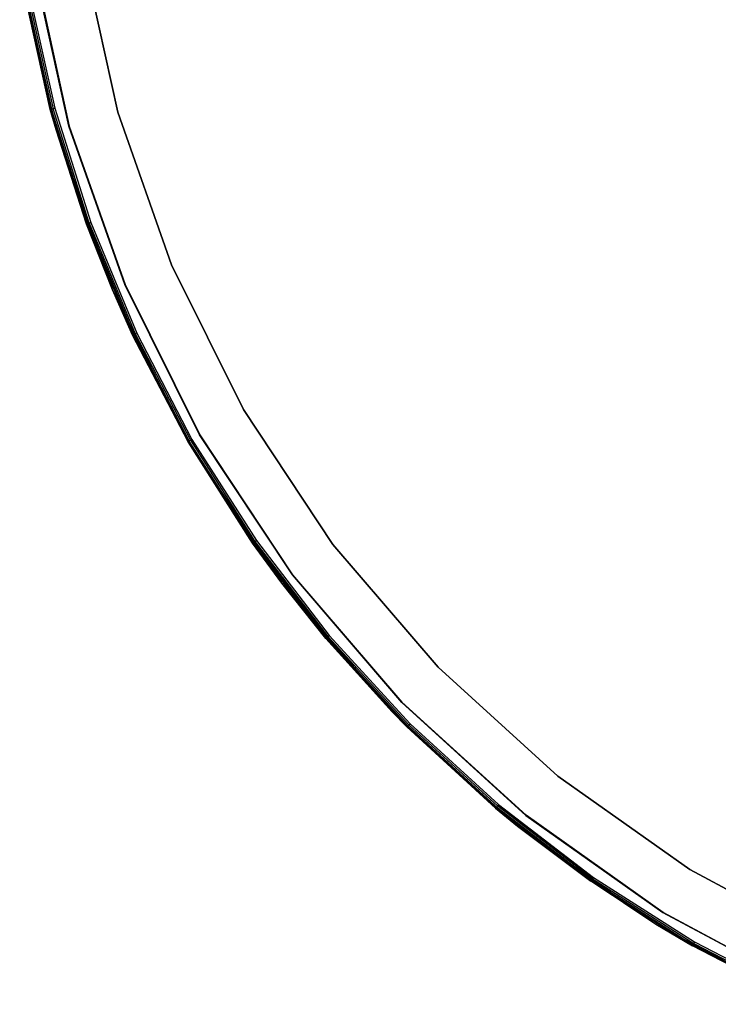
# Model space of a CAD drawing. Extents: x -12.6 to 17.4, y -15 to 15.
# Tile 1 of 27: x -12.4 to -4.8, y -13.6 to -2.9. Entities that reach past the tile are written whole.
import ezdxf

# ---------------------------------------------------------------- set-up
doc = ezdxf.new("R2010")
doc.units = 0
doc.header["$LTSCALE"] = 2.54
doc.layers.get('0').update_dxf_attribs({"color": 13, "linetype": 'CONTINUOUS'})

# ---------------------------------------------------------------- blocks, each defined once
blk = doc.blocks.new('Z_O_ENIE_LID_ROUND_LED_50W')
at = {"color": 0}
for p, q in [((1.395, -3.913, 4.59), (1.018, -2.194, 4.59)), ((1.018, -2.194, 3.29), (1.395, -3.913, 3.29)), ((1.395, -3.913, 4.59), (1.018, -2.194, 4.59)), ((1.018, -2.194, 3.29), (1.395, -3.913, 3.29)), ((0.328, -2.301, 0.447), (0.723, -4.105, 0.447)), ((0.328, -2.301, 0.447), (0.723, -4.105, 0.447)), ((0.476, -2.278, 2.347), (0.867, -4.064, 2.347)), ((0.867, -4.064, 0.447), (0.476, -2.278, 0.447)), ((0.867, -4.064, 2.547), (0.476, -2.278, 2.547)), ((0.476, -2.278, 4.847), (0.867, -4.064, 4.847)), ((0.476, -2.278, 4.847), (0.867, -4.064, 4.847)), ((0.867, -4.064, 0.447), (0.476, -2.278, 0.447)), ((0.867, -4.064, 2.547), (0.476, -2.278, 2.547)), ((0.476, -2.278, 2.347), (0.867, -4.064, 2.347)), ((0.723, -4.105, 0.447), (0.378, -2.605, 4.797)), ((0.723, -4.105, 0.447), (0.378, -2.605, 4.797)), ((0.661, -3.882, 4.797), (0.378, -2.605, 4.797)), ((0.661, -3.882, 4.797), (0.378, -2.605, 4.797)), ((0.382, -2.604, 4.816), (0.665, -3.881, 4.816)), ((0.382, -2.604, 4.816), (0.665, -3.881, 4.816)), ((0.392, -2.602, 4.833), (0.675, -3.878, 4.833)), ((0.392, -2.602, 4.833), (0.675, -3.878, 4.833)), ((0.408, -2.599, 4.844), (0.691, -3.874, 4.844)), ((0.408, -2.599, 4.844), (0.691, -3.874, 4.844)), ((0.427, -2.596, 4.847), (0.709, -3.869, 4.847)), ((0.427, -2.596, 4.847), (0.709, -3.869, 4.847)), ((0.665, -3.881, 4.816), (0.661, -3.882, 4.797)), ((0.665, -3.881, 4.816), (0.661, -3.882, 4.797)), ((0.723, -4.105, 0.447), (0.661, -3.882, 4.797)), ((0.723, -4.105, 4.797), (0.661, -3.882, 4.797)), ((0.723, -4.105, 0.447), (0.661, -3.882, 4.797)), ((0.723, -4.105, 4.797), (0.661, -3.882, 4.797)), ((0.675, -3.878, 4.833), (0.665, -3.881, 4.816)), ((0.675, -3.878, 4.833), (0.665, -3.881, 4.816)), ((0.723, -4.105, 4.797), (0.665, -3.881, 4.816)), ((0.723, -4.105, 4.797), (0.665, -3.881, 4.816)), ((1.058, -5.129, 4.816), (0.665, -3.881, 4.816)), ((1.058, -5.129, 4.816), (0.665, -3.881, 4.816)), ((0.691, -3.874, 4.844), (0.675, -3.878, 4.833)), ((0.691, -3.874, 4.844), (0.675, -3.878, 4.833)), ((1.068, -5.125, 4.833), (0.675, -3.878, 4.833)), ((1.068, -5.125, 4.833), (0.675, -3.878, 4.833)), ((0.709, -3.869, 4.847), (0.691, -3.874, 4.844)), ((0.709, -3.869, 4.847), (0.691, -3.874, 4.844)), ((1.084, -5.12, 4.844), (0.691, -3.874, 4.844)), ((1.084, -5.12, 4.844), (0.691, -3.874, 4.844)), ((0.709, -3.869, 4.847), (1.102, -5.113, 4.847)), ((0.709, -3.869, 4.847), (1.102, -5.113, 4.847)), ((1.98, -5.574, 4.59), (1.395, -3.913, 4.59)), ((1.395, -3.913, 4.59), (1.395, -3.913, 3.29)), ((1.395, -3.913, 3.29), (1.98, -5.574, 3.29)), ((1.395, -3.913, 4.59), (1.395, -3.913, 3.29)), ((1.98, -5.574, 4.59), (1.395, -3.913, 4.59)), ((1.395, -3.913, 3.29), (1.98, -5.574, 3.29)), ((0.867, -4.064, 2.347), (0.867, -4.064, 0.447)), ((0.867, -4.064, 2.347), (0.867, -4.064, 0.447)), ((0.867, -4.064, 2.347), (1.475, -5.788, 2.347)), ((1.475, -5.788, 0.447), (0.867, -4.064, 0.447)), ((1.475, -5.788, 2.547), (0.867, -4.064, 2.547)), ((0.867, -4.064, 2.547), (0.867, -4.064, 4.847)), ((0.867, -4.064, 4.847), (1.475, -5.788, 4.847)), ((0.867, -4.064, 2.547), (0.867, -4.064, 4.847)), ((0.867, -4.064, 4.847), (1.475, -5.788, 4.847)), ((1.475, -5.788, 0.447), (0.867, -4.064, 0.447)), ((1.475, -5.788, 2.547), (0.867, -4.064, 2.547)), ((0.867, -4.064, 2.347), (1.475, -5.788, 2.347)), ((1.055, -5.13, 4.797), (0.723, -4.105, 0.447)), ((0.723, -4.105, 0.447), (1.336, -5.847, 0.447)), ((1.055, -5.13, 4.797), (0.723, -4.105, 0.447)), ((1.055, -5.13, 4.797), (0.723, -4.105, 4.797)), ((0.723, -4.105, 4.797), (0.723, -4.105, 0.447)), ((0.723, -4.105, 4.797), (0.723, -4.105, 0.447)), ((0.723, -4.105, 0.447), (1.336, -5.847, 0.447)), ((1.055, -5.13, 4.797), (0.723, -4.105, 4.797)), ((1.058, -5.129, 4.816), (0.723, -4.105, 4.797)), ((1.058, -5.129, 4.816), (0.723, -4.105, 4.797)), ((1.055, -5.13, 4.797), (1.058, -5.129, 4.816)), ((1.055, -5.13, 4.797), (1.058, -5.129, 4.816)), ((1.336, -5.847, 0.447), (1.055, -5.13, 4.797)), ((1.336, -5.847, 4.797), (1.055, -5.13, 4.797)), ((1.336, -5.847, 0.447), (1.055, -5.13, 4.797)), ((1.336, -5.847, 4.797), (1.055, -5.13, 4.797)), ((1.068, -5.125, 4.833), (1.058, -5.129, 4.816)), ((1.068, -5.125, 4.833), (1.058, -5.129, 4.816)), ((1.058, -5.129, 4.816), (1.559, -6.338, 4.816)), ((1.058, -5.129, 4.816), (1.559, -6.338, 4.816)), ((1.058, -5.129, 4.816), (1.336, -5.847, 4.797)), ((1.058, -5.129, 4.816), (1.336, -5.847, 4.797)), ((1.084, -5.12, 4.844), (1.068, -5.125, 4.833)), ((1.084, -5.12, 4.844), (1.068, -5.125, 4.833)), ((1.068, -5.125, 4.833), (1.569, -6.333, 4.833)), ((1.068, -5.125, 4.833), (1.569, -6.333, 4.833)), ((1.102, -5.113, 4.847), (1.084, -5.12, 4.844)), ((1.102, -5.113, 4.847), (1.084, -5.12, 4.844)), ((1.084, -5.12, 4.844), (1.583, -6.326, 4.844)), ((1.084, -5.12, 4.844), (1.583, -6.326, 4.844)), ((1.102, -5.113, 4.847), (1.601, -6.318, 4.847)), ((1.102, -5.113, 4.847), (1.601, -6.318, 4.847)), ((2.765, -7.15, 4.59), (1.98, -5.574, 4.59)), ((1.98, -5.574, 4.59), (1.98, -5.574, 3.29)), ((1.98, -5.574, 3.29), (2.765, -7.15, 3.29)), ((1.98, -5.574, 4.59), (1.98, -5.574, 3.29)), ((2.765, -7.15, 4.59), (1.98, -5.574, 4.59)), ((1.98, -5.574, 3.29), (2.765, -7.15, 3.29)), ((1.475, -5.788, 2.347), (1.475, -5.788, 0.447)), ((1.475, -5.788, 2.347), (1.475, -5.788, 0.447)), ((1.475, -5.788, 2.347), (2.29, -7.425, 2.347)), ((2.29, -7.425, 0.447), (1.475, -5.788, 0.447)), ((2.29, -7.425, 2.547), (1.475, -5.788, 2.547)), ((1.475, -5.788, 2.547), (1.475, -5.788, 4.847)), ((1.475, -5.788, 4.847), (2.29, -7.425, 4.847)), ((1.475, -5.788, 2.547), (1.475, -5.788, 4.847)), ((1.475, -5.788, 4.847), (2.29, -7.425, 4.847)), ((2.29, -7.425, 0.447), (1.475, -5.788, 0.447)), ((2.29, -7.425, 2.547), (1.475, -5.788, 2.547)), ((1.475, -5.788, 2.347), (2.29, -7.425, 2.347)), ((1.555, -6.339, 4.797), (1.336, -5.847, 0.447)), ((1.336, -5.847, 0.447), (2.16, -7.5, 0.447)), ((1.555, -6.339, 4.797), (1.336, -5.847, 0.447)), ((1.555, -6.339, 4.797), (1.336, -5.847, 4.797)), ((1.336, -5.847, 4.797), (1.336, -5.847, 0.447)), ((1.336, -5.847, 4.797), (1.336, -5.847, 0.447)), ((1.336, -5.847, 0.447), (2.16, -7.5, 0.447)), ((1.555, -6.339, 4.797), (1.336, -5.847, 4.797)), ((1.559, -6.338, 4.816), (1.336, -5.847, 4.797)), ((1.559, -6.338, 4.816), (1.336, -5.847, 4.797)), ((1.601, -6.318, 4.847), (1.583, -6.326, 4.844)), ((1.601, -6.318, 4.847), (1.583, -6.326, 4.844)), ((1.601, -6.318, 4.847), (2.203, -7.475, 4.847)), ((1.601, -6.318, 4.847), (2.203, -7.475, 4.847)), ((1.555, -6.339, 4.797), (1.559, -6.338, 4.816)), ((1.555, -6.339, 4.797), (1.559, -6.338, 4.816)), ((2.16, -7.5, 0.447), (1.555, -6.339, 4.797)), ((2.16, -7.5, 4.797), (1.555, -6.339, 4.797)), ((2.16, -7.5, 0.447), (1.555, -6.339, 4.797)), ((2.16, -7.5, 4.797), (1.555, -6.339, 4.797)), ((1.569, -6.333, 4.833), (1.559, -6.338, 4.816)), ((1.569, -6.333, 4.833), (1.559, -6.338, 4.816)), ((1.559, -6.338, 4.816), (2.163, -7.498, 4.816)), ((1.559, -6.338, 4.816), (2.163, -7.498, 4.816)), ((1.583, -6.326, 4.844), (1.569, -6.333, 4.833)), ((1.583, -6.326, 4.844), (1.569, -6.333, 4.833)), ((1.569, -6.333, 4.833), (2.172, -7.493, 4.833)), ((1.569, -6.333, 4.833), (2.172, -7.493, 4.833)), ((1.583, -6.326, 4.844), (2.186, -7.485, 4.844)), ((1.583, -6.326, 4.844), (2.186, -7.485, 4.844)), ((3.738, -8.618, 4.59), (2.765, -7.15, 4.59)), ((2.765, -7.15, 4.59), (2.765, -7.15, 3.29)), ((2.765, -7.15, 3.29), (3.738, -8.618, 3.29)), ((2.765, -7.15, 4.59), (2.765, -7.15, 3.29)), ((3.738, -8.618, 4.59), (2.765, -7.15, 4.59)), ((2.765, -7.15, 3.29), (3.738, -8.618, 3.29)), ((2.16, -7.5, 4.797), (2.163, -7.498, 4.816)), ((2.16, -7.5, 4.797), (2.163, -7.498, 4.816)), ((2.863, -8.604, 4.797), (2.16, -7.5, 0.447)), ((2.16, -7.5, 0.447), (3.18, -9.04, 0.447)), ((2.863, -8.604, 4.797), (2.16, -7.5, 0.447)), ((2.863, -8.604, 4.797), (2.16, -7.5, 4.797)), ((2.16, -7.5, 4.797), (2.16, -7.5, 0.447)), ((2.16, -7.5, 4.797), (2.16, -7.5, 0.447)), ((2.16, -7.5, 0.447), (3.18, -9.04, 0.447)), ((2.863, -8.604, 4.797), (2.16, -7.5, 4.797)), ((2.172, -7.493, 4.833), (2.163, -7.498, 4.816)), ((2.172, -7.493, 4.833), (2.163, -7.498, 4.816)), ((2.163, -7.498, 4.816), (2.866, -8.601, 4.816)), ((2.163, -7.498, 4.816), (2.866, -8.601, 4.816)), ((2.186, -7.485, 4.844), (2.172, -7.493, 4.833)), ((2.186, -7.485, 4.844), (2.172, -7.493, 4.833)), ((2.875, -8.595, 4.833), (2.172, -7.493, 4.833)), ((2.875, -8.595, 4.833), (2.172, -7.493, 4.833)), ((2.186, -7.485, 4.844), (2.203, -7.475, 4.847)), ((2.186, -7.485, 4.844), (2.203, -7.475, 4.847)), ((2.186, -7.485, 4.844), (2.888, -8.586, 4.844)), ((2.186, -7.485, 4.844), (2.888, -8.586, 4.844)), ((2.203, -7.475, 4.847), (2.904, -8.575, 4.847)), ((2.203, -7.475, 4.847), (2.904, -8.575, 4.847)), ((2.29, -7.425, 2.347), (2.29, -7.425, 0.447)), ((2.29, -7.425, 2.347), (2.29, -7.425, 0.447)), ((2.29, -7.425, 2.347), (3.299, -8.949, 2.347)), ((3.299, -8.949, 0.447), (2.29, -7.425, 0.447)), ((3.299, -8.949, 2.547), (2.29, -7.425, 2.547)), ((2.29, -7.425, 2.547), (2.29, -7.425, 4.847)), ((2.29, -7.425, 4.847), (3.299, -8.949, 4.847)), ((2.29, -7.425, 2.547), (2.29, -7.425, 4.847)), ((2.29, -7.425, 4.847), (3.299, -8.949, 4.847)), ((3.299, -8.949, 0.447), (2.29, -7.425, 0.447)), ((3.299, -8.949, 2.547), (2.29, -7.425, 2.547)), ((2.29, -7.425, 2.347), (3.299, -8.949, 2.347)), ((2.888, -8.586, 4.844), (2.904, -8.575, 4.847)), ((2.888, -8.586, 4.844), (2.904, -8.575, 4.847)), ((2.904, -8.575, 4.847), (3.698, -9.61, 4.847)), ((2.904, -8.575, 4.847), (3.698, -9.61, 4.847)), ((2.863, -8.604, 4.797), (2.866, -8.601, 4.816)), ((2.863, -8.604, 4.797), (2.866, -8.601, 4.816)), ((3.18, -9.04, 0.447), (2.863, -8.604, 4.797)), ((3.18, -9.04, 4.797), (2.863, -8.604, 4.797)), ((3.18, -9.04, 0.447), (2.863, -8.604, 4.797)), ((3.18, -9.04, 4.797), (2.863, -8.604, 4.797)), ((2.875, -8.595, 4.833), (2.866, -8.601, 4.816)), ((2.875, -8.595, 4.833), (2.866, -8.601, 4.816)), ((2.866, -8.601, 4.816), (3.662, -9.639, 4.816)), ((3.18, -9.04, 4.797), (2.866, -8.601, 4.816)), ((3.18, -9.04, 4.797), (2.866, -8.601, 4.816)), ((2.866, -8.601, 4.816), (3.662, -9.639, 4.816)), ((2.875, -8.595, 4.833), (2.888, -8.586, 4.844)), ((2.875, -8.595, 4.833), (2.888, -8.586, 4.844)), ((2.875, -8.595, 4.833), (3.671, -9.632, 4.833)), ((2.875, -8.595, 4.833), (3.671, -9.632, 4.833)), ((2.888, -8.586, 4.844), (3.683, -9.622, 4.844)), ((2.888, -8.586, 4.844), (3.683, -9.622, 4.844)), ((4.883, -9.955, 4.59), (3.738, -8.618, 4.59)), ((3.738, -8.618, 4.59), (3.738, -8.618, 3.29)), ((3.738, -8.618, 3.29), (4.883, -9.955, 3.29)), ((3.738, -8.618, 4.59), (3.738, -8.618, 3.29)), ((4.883, -9.955, 4.59), (3.738, -8.618, 4.59)), ((3.738, -8.618, 3.29), (4.883, -9.955, 3.29)), ((3.299, -8.949, 2.347), (3.299, -8.949, 0.447)), ((3.299, -8.949, 2.347), (3.299, -8.949, 0.447)), ((3.299, -8.949, 2.347), (4.489, -10.338, 2.347)), ((4.489, -10.338, 0.447), (3.299, -8.949, 0.447)), ((4.489, -10.338, 2.547), (3.299, -8.949, 2.547)), ((3.299, -8.949, 2.547), (3.299, -8.949, 4.847)), ((3.299, -8.949, 4.847), (4.489, -10.338, 4.847)), ((3.299, -8.949, 2.547), (3.299, -8.949, 4.847)), ((3.299, -8.949, 4.847), (4.489, -10.338, 4.847)), ((4.489, -10.338, 0.447), (3.299, -8.949, 0.447)), ((4.489, -10.338, 2.547), (3.299, -8.949, 2.547)), ((3.299, -8.949, 2.347), (4.489, -10.338, 2.347)), ((3.659, -9.642, 4.797), (3.18, -9.04, 0.447)), ((3.18, -9.04, 0.447), (4.381, -10.442, 0.447)), ((3.659, -9.642, 4.797), (3.18, -9.04, 0.447)), ((3.659, -9.642, 4.797), (3.18, -9.04, 4.797)), ((3.18, -9.04, 4.797), (3.18, -9.04, 0.447)), ((3.18, -9.04, 4.797), (3.18, -9.04, 0.447)), ((3.18, -9.04, 0.447), (4.381, -10.442, 0.447)), ((3.18, -9.04, 4.797), (3.662, -9.639, 4.816)), ((3.18, -9.04, 4.797), (3.662, -9.639, 4.816)), ((3.659, -9.642, 4.797), (3.18, -9.04, 4.797)), ((3.659, -9.642, 4.797), (3.662, -9.639, 4.816)), ((3.659, -9.642, 4.797), (3.662, -9.639, 4.816)), ((4.381, -10.442, 0.447), (3.659, -9.642, 4.797)), ((4.381, -10.442, 4.797), (3.659, -9.642, 4.797)), ((4.381, -10.442, 0.447), (3.659, -9.642, 4.797)), ((4.381, -10.442, 4.797), (3.659, -9.642, 4.797)), ((3.662, -9.639, 4.816), (3.671, -9.632, 4.833)), ((3.662, -9.639, 4.816), (3.671, -9.632, 4.833)), ((3.662, -9.639, 4.816), (4.546, -10.604, 4.816)), ((3.662, -9.639, 4.816), (4.546, -10.604, 4.816)), ((3.662, -9.639, 4.816), (4.381, -10.442, 4.797)), ((3.662, -9.639, 4.816), (4.381, -10.442, 4.797)), ((3.671, -9.632, 4.833), (3.683, -9.622, 4.844)), ((3.671, -9.632, 4.833), (3.683, -9.622, 4.844)), ((3.671, -9.632, 4.833), (4.554, -10.596, 4.833)), ((3.671, -9.632, 4.833), (4.554, -10.596, 4.833)), ((3.683, -9.622, 4.844), (3.698, -9.61, 4.847)), ((3.683, -9.622, 4.844), (3.698, -9.61, 4.847)), ((3.683, -9.622, 4.844), (4.565, -10.585, 4.844)), ((3.683, -9.622, 4.844), (4.565, -10.585, 4.844)), ((3.698, -9.61, 4.847), (4.579, -10.571, 4.847)), ((3.698, -9.61, 4.847), (4.579, -10.571, 4.847)), ((6.184, -11.141, 4.59), (4.883, -9.955, 4.59)), ((4.883, -9.955, 4.59), (4.883, -9.955, 3.29)), ((4.883, -9.955, 3.29), (6.184, -11.141, 3.29)), ((4.883, -9.955, 4.59), (4.883, -9.955, 3.29)), ((6.184, -11.141, 4.59), (4.883, -9.955, 4.59)), ((4.883, -9.955, 3.29), (6.184, -11.141, 3.29)), ((4.489, -10.338, 2.347), (4.489, -10.338, 0.447)), ((4.489, -10.338, 2.347), (4.489, -10.338, 0.447)), ((4.489, -10.338, 2.347), (5.84, -11.569, 2.347)), ((5.84, -11.569, 0.447), (4.489, -10.338, 0.447)), ((5.84, -11.569, 2.547), (4.489, -10.338, 2.547)), ((4.489, -10.338, 2.547), (4.489, -10.338, 4.847)), ((4.489, -10.338, 4.847), (5.84, -11.569, 4.847)), ((4.489, -10.338, 2.547), (4.489, -10.338, 4.847)), ((4.489, -10.338, 4.847), (5.84, -11.569, 4.847)), ((5.84, -11.569, 0.447), (4.489, -10.338, 0.447)), ((5.84, -11.569, 2.547), (4.489, -10.338, 2.547)), ((4.489, -10.338, 2.347), (5.84, -11.569, 2.347)), ((4.543, -10.607, 4.797), (4.381, -10.442, 0.447)), ((4.381, -10.442, 0.447), (5.746, -11.686, 0.447)), ((4.543, -10.607, 4.797), (4.381, -10.442, 0.447)), ((4.543, -10.607, 4.797), (4.381, -10.442, 4.797)), ((4.381, -10.442, 4.797), (4.381, -10.442, 0.447)), ((4.381, -10.442, 4.797), (4.381, -10.442, 0.447)), ((4.381, -10.442, 0.447), (5.746, -11.686, 0.447)), ((4.381, -10.442, 4.797), (4.546, -10.604, 4.816)), ((4.381, -10.442, 4.797), (4.546, -10.604, 4.816)), ((4.543, -10.607, 4.797), (4.381, -10.442, 4.797)), ((4.546, -10.604, 4.816), (4.543, -10.607, 4.797)), ((4.546, -10.604, 4.816), (4.543, -10.607, 4.797)), ((5.508, -11.491, 4.797), (4.543, -10.607, 4.797)), ((4.543, -10.607, 4.797), (5.746, -11.686, 0.447)), ((4.543, -10.607, 4.797), (5.746, -11.686, 0.447)), ((5.508, -11.491, 4.797), (4.543, -10.607, 4.797)), ((4.546, -10.604, 4.816), (4.554, -10.596, 4.833)), ((4.546, -10.604, 4.816), (4.554, -10.596, 4.833)), ((4.546, -10.604, 4.816), (5.511, -11.488, 4.816)), ((4.546, -10.604, 4.816), (5.511, -11.488, 4.816)), ((4.554, -10.596, 4.833), (4.565, -10.585, 4.844)), ((4.554, -10.596, 4.833), (4.565, -10.585, 4.844)), ((4.554, -10.596, 4.833), (5.518, -11.479, 4.833)), ((4.554, -10.596, 4.833), (5.518, -11.479, 4.833)), ((4.565, -10.585, 4.844), (4.579, -10.571, 4.847)), ((4.565, -10.585, 4.844), (4.579, -10.571, 4.847)), ((4.565, -10.585, 4.844), (5.528, -11.467, 4.844)), ((4.565, -10.585, 4.844), (5.528, -11.467, 4.844)), ((4.579, -10.571, 4.847), (5.54, -11.452, 4.847)), ((4.579, -10.571, 4.847), (5.54, -11.452, 4.847)), ((7.621, -12.158, 4.59), (6.184, -11.141, 4.59)), ((6.184, -11.141, 4.59), (6.184, -11.141, 3.29)), ((6.184, -11.141, 3.29), (7.621, -12.158, 3.29)), ((6.184, -11.141, 4.59), (6.184, -11.141, 3.29)), ((7.621, -12.158, 4.59), (6.184, -11.141, 4.59)), ((6.184, -11.141, 3.29), (7.621, -12.158, 3.29)), ((5.528, -11.467, 4.844), (5.518, -11.479, 4.833)), ((5.528, -11.467, 4.844), (5.518, -11.479, 4.833)), ((5.54, -11.452, 4.847), (5.528, -11.467, 4.844)), ((5.54, -11.452, 4.847), (5.528, -11.467, 4.844)), ((6.564, -12.262, 4.844), (5.528, -11.467, 4.844)), ((6.564, -12.262, 4.844), (5.528, -11.467, 4.844)), ((5.54, -11.452, 4.847), (6.575, -12.246, 4.847)), ((5.54, -11.452, 4.847), (6.575, -12.246, 4.847)), ((5.511, -11.488, 4.816), (5.508, -11.491, 4.797)), ((5.511, -11.488, 4.816), (5.508, -11.491, 4.797)), ((5.746, -11.686, 4.797), (5.508, -11.491, 4.797)), ((5.508, -11.491, 4.797), (5.746, -11.686, 0.447)), ((5.508, -11.491, 4.797), (5.746, -11.686, 0.447)), ((5.746, -11.686, 4.797), (5.508, -11.491, 4.797)), ((5.518, -11.479, 4.833), (5.511, -11.488, 4.816)), ((5.518, -11.479, 4.833), (5.511, -11.488, 4.816)), ((5.746, -11.686, 4.797), (5.511, -11.488, 4.816)), ((5.746, -11.686, 4.797), (5.511, -11.488, 4.816)), ((6.549, -12.284, 4.816), (5.511, -11.488, 4.816)), ((6.549, -12.284, 4.816), (5.511, -11.488, 4.816)), ((6.555, -12.275, 4.833), (5.518, -11.479, 4.833)), ((6.555, -12.275, 4.833), (5.518, -11.479, 4.833)), ((5.84, -11.569, 2.347), (5.84, -11.569, 0.447)), ((5.84, -11.569, 2.347), (5.84, -11.569, 0.447)), ((5.84, -11.569, 2.347), (7.332, -12.626, 2.347)), ((7.332, -12.626, 0.447), (5.84, -11.569, 0.447)), ((7.332, -12.626, 2.547), (5.84, -11.569, 2.547)), ((5.84, -11.569, 2.547), (5.84, -11.569, 4.847)), ((5.84, -11.569, 4.847), (7.332, -12.626, 4.847)), ((5.84, -11.569, 2.547), (5.84, -11.569, 4.847)), ((5.84, -11.569, 4.847), (7.332, -12.626, 4.847)), ((7.332, -12.626, 0.447), (5.84, -11.569, 0.447)), ((7.332, -12.626, 2.547), (5.84, -11.569, 2.547)), ((5.84, -11.569, 2.347), (7.332, -12.626, 2.347)), ((5.746, -11.686, 0.447), (5.746, -11.686, 4.797)), ((5.746, -11.686, 0.447), (5.746, -11.686, 4.797)), ((5.746, -11.686, 0.447), (6.546, -12.287, 4.797)), ((6.546, -12.287, 4.797), (5.746, -11.686, 4.797)), ((5.746, -11.686, 0.447), (6.546, -12.287, 4.797)), ((5.746, -11.686, 0.447), (7.254, -12.753, 0.447)), ((5.746, -11.686, 0.447), (7.254, -12.753, 0.447)), ((6.546, -12.287, 4.797), (5.746, -11.686, 4.797)), ((6.549, -12.284, 4.816), (5.746, -11.686, 4.797)), ((6.549, -12.284, 4.816), (5.746, -11.686, 4.797)), ((9.172, -12.991, 4.59), (7.621, -12.158, 4.59)), ((7.621, -12.158, 4.59), (7.621, -12.158, 3.29)), ((7.621, -12.158, 3.29), (9.172, -12.991, 3.29)), ((7.621, -12.158, 4.59), (7.621, -12.158, 3.29)), ((9.172, -12.991, 4.59), (7.621, -12.158, 4.59)), ((7.621, -12.158, 3.29), (9.172, -12.991, 3.29)), ((6.546, -12.287, 4.797), (6.549, -12.284, 4.816)), ((6.546, -12.287, 4.797), (6.549, -12.284, 4.816)), ((7.254, -12.753, 0.447), (6.546, -12.287, 4.797)), ((7.254, -12.753, 0.447), (6.546, -12.287, 4.797)), ((7.254, -12.753, 4.797), (6.546, -12.287, 4.797)), ((7.254, -12.753, 4.797), (6.546, -12.287, 4.797)), ((6.555, -12.275, 4.833), (6.549, -12.284, 4.816)), ((6.555, -12.275, 4.833), (6.549, -12.284, 4.816)), ((6.549, -12.284, 4.816), (7.652, -12.987, 4.816)), ((6.549, -12.284, 4.816), (7.652, -12.987, 4.816)), ((6.549, -12.284, 4.816), (7.254, -12.753, 4.797)), ((6.549, -12.284, 4.816), (7.254, -12.753, 4.797)), ((6.564, -12.262, 4.844), (6.555, -12.275, 4.833)), ((6.564, -12.262, 4.844), (6.555, -12.275, 4.833)), ((6.555, -12.275, 4.833), (7.657, -12.978, 4.833)), ((6.555, -12.275, 4.833), (7.657, -12.978, 4.833)), ((6.575, -12.246, 4.847), (6.564, -12.262, 4.844)), ((6.575, -12.246, 4.847), (6.564, -12.262, 4.844)), ((6.564, -12.262, 4.844), (7.665, -12.964, 4.844)), ((6.564, -12.262, 4.844), (7.665, -12.964, 4.844)), ((6.575, -12.246, 4.847), (7.675, -12.947, 4.847)), ((6.575, -12.246, 4.847), (7.675, -12.947, 4.847)), ((7.332, -12.626, 2.347), (7.332, -12.626, 0.447)), ((7.332, -12.626, 2.347), (7.332, -12.626, 0.447)), ((7.332, -12.626, 2.347), (8.943, -13.491, 2.347)), ((8.943, -13.491, 0.447), (7.332, -12.626, 0.447)), ((8.943, -13.491, 2.547), (7.332, -12.626, 2.547)), ((7.332, -12.626, 2.547), (7.332, -12.626, 4.847)), ((7.332, -12.626, 4.847), (8.943, -13.491, 4.847)), ((7.332, -12.626, 2.547), (7.332, -12.626, 4.847)), ((7.332, -12.626, 4.847), (8.943, -13.491, 4.847)), ((8.943, -13.491, 0.447), (7.332, -12.626, 0.447)), ((8.943, -13.491, 2.547), (7.332, -12.626, 2.547)), ((7.332, -12.626, 2.347), (8.943, -13.491, 2.347)), ((7.254, -12.753, 0.447), (7.254, -12.753, 4.797)), ((7.254, -12.753, 0.447), (7.254, -12.753, 4.797)), ((7.254, -12.753, 0.447), (7.65, -12.99, 4.797)), ((7.65, -12.99, 4.797), (7.254, -12.753, 4.797)), ((7.254, -12.753, 0.447), (7.65, -12.99, 4.797)), ((7.254, -12.753, 0.447), (8.881, -13.627, 0.447)), ((7.254, -12.753, 0.447), (8.881, -13.627, 0.447)), ((7.65, -12.99, 4.797), (7.254, -12.753, 4.797)), ((7.652, -12.987, 4.816), (7.254, -12.753, 4.797)), ((7.652, -12.987, 4.816), (7.254, -12.753, 4.797)), ((7.665, -12.964, 4.844), (7.657, -12.978, 4.833)), ((7.665, -12.964, 4.844), (7.657, -12.978, 4.833)), ((7.675, -12.947, 4.847), (7.665, -12.964, 4.844)), ((7.675, -12.947, 4.847), (7.665, -12.964, 4.844)), ((7.665, -12.964, 4.844), (8.824, -13.567, 4.844)), ((7.665, -12.964, 4.844), (8.824, -13.567, 4.844)), ((7.675, -12.947, 4.847), (8.832, -13.549, 4.847)), ((7.675, -12.947, 4.847), (8.832, -13.549, 4.847)), ((7.65, -12.99, 4.797), (7.652, -12.987, 4.816)), ((7.65, -12.99, 4.797), (7.652, -12.987, 4.816)), ((8.881, -13.627, 0.447), (7.65, -12.99, 4.797)), ((8.881, -13.627, 0.447), (7.65, -12.99, 4.797)), ((8.811, -13.595, 4.797), (7.65, -12.99, 4.797)), ((8.811, -13.595, 4.797), (7.65, -12.99, 4.797)), ((7.657, -12.978, 4.833), (7.652, -12.987, 4.816)), ((7.657, -12.978, 4.833), (7.652, -12.987, 4.816)), ((7.652, -12.987, 4.816), (8.812, -13.591, 4.816)), ((7.652, -12.987, 4.816), (8.812, -13.591, 4.816)), ((7.657, -12.978, 4.833), (8.817, -13.581, 4.833)), ((7.657, -12.978, 4.833), (8.817, -13.581, 4.833))]:
    blk.add_line(p, q, dxfattribs=at)

msp = doc.modelspace()

# ---------------------------------------------------------------- linework, layer by layer
at = {"color": 0}
for p, q in [((-11.837, -4.065, 4.826), (-12.228, -2.279, 4.826)), ((-12.228, -2.279, 3.326), (-11.837, -4.065, 3.326)), ((-11.837, -4.065, 4.826), (-12.228, -2.279, 4.826)), ((-12.228, -2.279, 3.326), (-11.837, -4.065, 3.326)), ((-11.229, -5.79, 4.826), (-11.837, -4.065, 4.826)), ((-11.837, -4.065, 3.326), (-11.229, -5.79, 3.326)), ((-11.837, -4.065, 4.826), (-11.837, -4.065, 3.326)), ((-11.229, -5.79, 4.826), (-11.837, -4.065, 4.826)), ((-11.837, -4.065, 4.826), (-11.837, -4.065, 3.326)), ((-11.837, -4.065, 3.326), (-11.229, -5.79, 3.326)), ((-10.414, -7.426, 4.826), (-11.229, -5.79, 4.826)), ((-11.229, -5.79, 3.326), (-10.414, -7.426, 3.326)), ((-11.229, -5.79, 4.826), (-11.229, -5.79, 3.326)), ((-10.414, -7.426, 4.826), (-11.229, -5.79, 4.826)), ((-11.229, -5.79, 4.826), (-11.229, -5.79, 3.326)), ((-11.229, -5.79, 3.326), (-10.414, -7.426, 3.326)), ((-9.404, -8.951, 4.826), (-10.414, -7.426, 4.826)), ((-10.414, -7.426, 3.326), (-9.404, -8.951, 3.326)), ((-9.404, -8.951, 4.826), (-10.414, -7.426, 4.826)), ((-10.414, -7.426, 4.826), (-10.414, -7.426, 3.326)), ((-10.414, -7.426, 3.326), (-9.404, -8.951, 3.326)), ((-10.414, -7.426, 4.826), (-10.414, -7.426, 3.326)), ((-8.214, -10.339, 4.826), (-9.404, -8.951, 4.826)), ((-9.404, -8.951, 3.326), (-8.214, -10.339, 3.326)), ((-8.214, -10.339, 4.826), (-9.404, -8.951, 4.826)), ((-9.404, -8.951, 4.826), (-9.404, -8.951, 3.326)), ((-9.404, -8.951, 3.326), (-8.214, -10.339, 3.326)), ((-9.404, -8.951, 4.826), (-9.404, -8.951, 3.326)), ((-6.863, -11.571, 4.826), (-8.214, -10.339, 4.826)), ((-8.214, -10.339, 3.326), (-6.863, -11.571, 3.326)), ((-8.214, -10.339, 4.826), (-8.214, -10.339, 3.326)), ((-6.863, -11.571, 4.826), (-8.214, -10.339, 4.826)), ((-8.214, -10.339, 4.826), (-8.214, -10.339, 3.326)), ((-8.214, -10.339, 3.326), (-6.863, -11.571, 3.326)), ((-5.371, -12.627, 4.826), (-6.863, -11.571, 4.826)), ((-6.863, -11.571, 3.326), (-5.371, -12.627, 3.326)), ((-5.371, -12.627, 4.826), (-6.863, -11.571, 4.826)), ((-6.863, -11.571, 4.826), (-6.863, -11.571, 3.326)), ((-6.863, -11.571, 3.326), (-5.371, -12.627, 3.326)), ((-6.863, -11.571, 4.826), (-6.863, -11.571, 3.326)), ((-3.76, -13.492, 4.826), (-5.371, -12.627, 4.826)), ((-5.371, -12.627, 3.326), (-3.76, -13.492, 3.326)), ((-5.371, -12.627, 4.826), (-5.371, -12.627, 3.326)), ((-3.76, -13.492, 4.826), (-5.371, -12.627, 4.826)), ((-5.371, -12.627, 4.826), (-5.371, -12.627, 3.326)), ((-5.371, -12.627, 3.326), (-3.76, -13.492, 3.326))]:
    msp.add_line(p, q, dxfattribs=at)

# ---------------------------------------------------------------- block references
msp.add_blockref('Z_O_ENIE_LID_ROUND_LED_50W', (-12.7, 0), dxfattribs=at)

doc.saveas('drawing.dxf')
